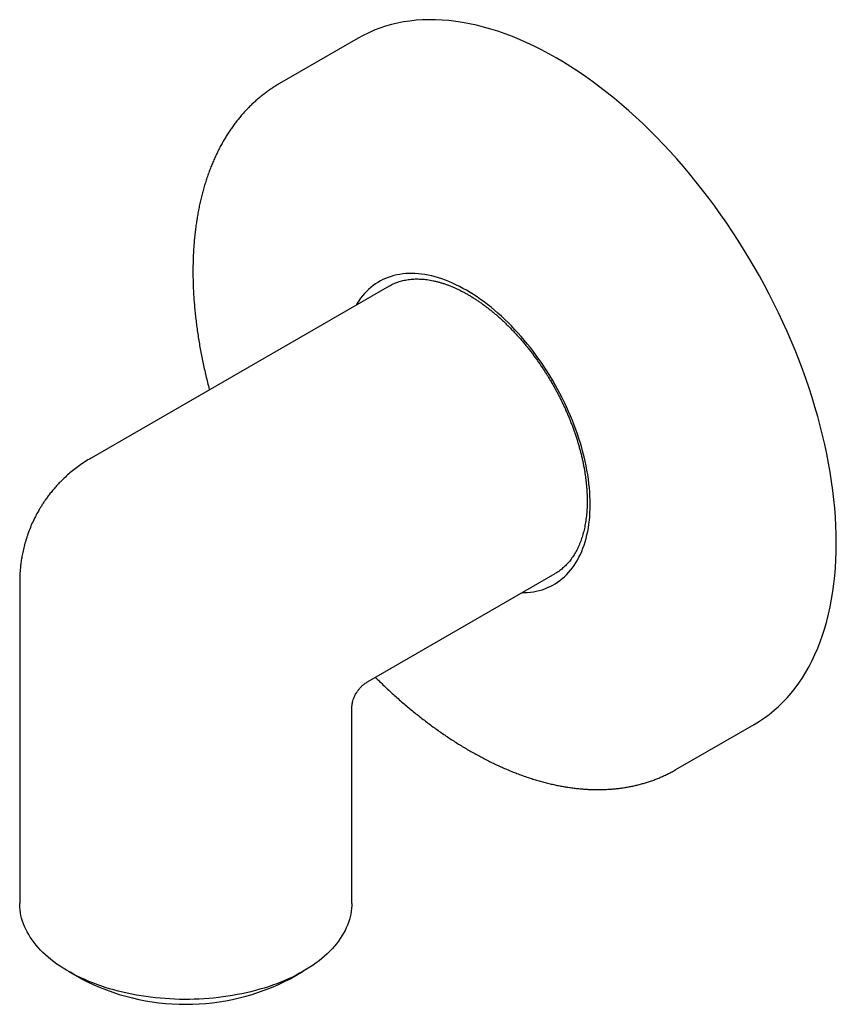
# Model space of a CAD drawing. Header units: millimetres. Extents: x 8 to 968, y 12 to 1099.
# Tile 18 of 73: x 615 to 667, y 262 to 324. Entities that reach past the tile are written whole.
import ezdxf

# ---------------------------------------------------------------- set-up
doc = ezdxf.new("R2010")
doc.units = ezdxf.units.MM

msp = doc.modelspace()

# ---------------------------------------------------------------- linework, layer by layer
at = {"color": 7, "linetype": 'Continuous', "lineweight": 30}
for p, q in [((636.429, 322.958), (631.479, 320.1)), ((631.485, 320.104), (631.479, 320.1)), ((638.384, 307.318), (619.575, 296.46)), ((638.386, 307.319), (638.384, 307.318)), ((637.03, 282.34), (648.86, 289.17)), ((615.075, 288.666), (615.075, 268.348)), ((636.03, 268.348), (636.03, 280.608)), ((656.477, 276.798), (661.426, 279.655)), ((656.469, 276.793), (656.477, 276.798)), ((618.143, 264.072), (618.965, 263.597)), ((632.141, 263.597), (632.963, 264.072))]:
    msp.add_line(p, q, dxfattribs=at)
at = {"color": 7, "linetype": 'Continuous', "lineweight": 30, "flags": 128}
for points in [[(648.928, 321.72), (648.465, 321.98), (648.002, 322.226), (647.541, 322.458), (647.08, 322.675), (646.62, 322.877), (646.162, 323.065), (645.706, 323.238), (645.252, 323.396), (644.801, 323.538), (644.352, 323.666), (643.907, 323.778), (643.465, 323.875), (643.027, 323.956), (642.592, 324.021), (642.163, 324.072), (641.737, 324.106), (641.317, 324.125), (640.902, 324.128), (640.492, 324.116), (640.089, 324.088), (639.691, 324.044), (639.3, 323.985), (638.915, 323.91), (638.537, 323.82), (638.166, 323.714), (637.803, 323.593), (637.447, 323.457), (637.099, 323.305), (636.759, 323.139), (636.429, 322.958)], [(661.426, 279.655), (661.428, 279.656), (661.75, 279.852), (662.065, 280.063), (662.37, 280.289), (662.666, 280.529), (662.952, 280.783), (663.229, 281.052), (663.496, 281.334), (663.753, 281.63), (664, 281.939), (664.237, 282.262), (664.463, 282.598), (664.678, 282.946), (664.883, 283.307), (665.077, 283.681), (665.26, 284.066), (665.431, 284.464), (665.591, 284.873), (665.74, 285.293), (665.877, 285.724), (666.003, 286.166), (666.117, 286.618), (666.219, 287.08), (666.309, 287.552), (666.388, 288.034), (666.454, 288.524), (666.508, 289.024), (666.551, 289.531), (666.581, 290.047), (666.599, 290.571), (666.605, 291.101), (666.599, 291.639), (666.581, 292.184), (666.551, 292.735), (666.508, 293.291), (666.454, 293.853), (666.388, 294.42), (666.309, 294.992), (666.219, 295.569), (666.117, 296.149), (666.003, 296.733), (665.877, 297.319), (665.74, 297.909), (665.591, 298.501), (665.431, 299.095), (665.26, 299.69), (665.077, 300.287), (664.883, 300.884), (664.678, 301.481), (664.463, 302.079), (664.237, 302.675), (664, 303.271), (663.753, 303.866), (663.496, 304.459), (663.229, 305.049), (662.952, 305.637), (662.666, 306.222), (662.37, 306.804), (662.065, 307.382), (661.75, 307.956), (661.428, 308.525), (661.096, 309.089), (660.756, 309.648), (660.408, 310.201), (660.052, 310.749), (659.689, 311.289), (659.318, 311.823), (658.94, 312.35), (658.555, 312.869), (658.164, 313.38), (657.766, 313.883), (657.363, 314.377), (656.953, 314.862), (656.538, 315.338), (656.118, 315.804), (655.692, 316.261), (655.263, 316.707), (654.828, 317.143), (654.39, 317.567), (653.948, 317.981), (653.503, 318.383), (653.054, 318.774), (652.603, 319.152), (652.149, 319.519), (651.693, 319.872), (651.235, 320.213), (650.775, 320.542), (650.314, 320.856), (649.853, 321.158), (649.39, 321.446), (648.928, 321.72)], [(643.271, 307.049), (643.048, 307.174), (642.825, 307.292), (642.603, 307.402), (642.381, 307.504), (642.16, 307.599), (641.94, 307.685), (641.721, 307.764), (641.504, 307.835), (641.287, 307.898), (641.073, 307.953), (640.86, 308), (640.649, 308.039), (640.44, 308.07), (640.234, 308.092), (640.03, 308.106), (639.829, 308.112), (639.63, 308.11), (639.435, 308.1), (639.242, 308.081), (639.053, 308.054), (638.867, 308.019), (638.685, 307.976), (638.507, 307.925), (638.332, 307.866), (638.162, 307.798), (637.996, 307.723), (637.834, 307.64), (637.676, 307.549), (637.523, 307.45), (637.375, 307.344), (637.231, 307.23), (637.093, 307.108), (636.959, 306.979), (636.831, 306.843), (636.708, 306.7), (636.59, 306.549), (636.478, 306.392), (636.371, 306.228), (636.305, 306.118)], [(646.781, 287.97), (646.911, 287.972), (647.107, 287.982), (647.299, 288.001), (647.488, 288.028), (647.674, 288.063), (647.856, 288.106), (648.034, 288.157), (648.209, 288.216), (648.379, 288.284), (648.546, 288.359), (648.708, 288.442), (648.865, 288.533), (649.018, 288.632), (649.166, 288.738), (649.31, 288.852), (649.448, 288.974), (649.582, 289.102), (649.71, 289.239), (649.833, 289.382), (649.951, 289.532), (650.063, 289.69), (650.17, 289.854), (650.271, 290.025), (650.367, 290.202), (650.456, 290.386), (650.54, 290.576), (650.618, 290.772), (650.69, 290.974), (650.756, 291.182), (650.815, 291.395), (650.869, 291.614), (650.916, 291.838), (650.958, 292.067), (650.992, 292.301), (651.021, 292.54), (651.043, 292.783), (651.059, 293.03), (651.069, 293.282), (651.072, 293.537), (651.069, 293.797), (651.059, 294.059), (651.043, 294.325), (651.021, 294.594), (650.992, 294.865), (650.958, 295.14), (650.916, 295.416), (650.869, 295.695), (650.815, 295.976), (650.756, 296.258), (650.69, 296.542), (650.618, 296.827), (650.54, 297.113), (650.456, 297.399), (650.367, 297.687), (650.271, 297.974), (650.17, 298.262), (650.063, 298.549), (649.951, 298.836), (649.833, 299.123), (649.71, 299.408), (649.582, 299.693), (649.448, 299.976), (649.31, 300.257), (649.166, 300.537), (649.018, 300.814), (648.865, 301.09), (648.708, 301.363), (648.546, 301.633), (648.379, 301.9), (648.209, 302.164), (648.034, 302.425), (647.856, 302.682), (647.674, 302.935), (647.488, 303.185), (647.299, 303.43), (647.107, 303.67), (646.911, 303.907), (646.713, 304.138), (646.511, 304.364), (646.307, 304.586), (646.101, 304.802), (645.892, 305.012), (645.681, 305.217), (645.468, 305.416), (645.254, 305.609), (645.038, 305.795), (644.82, 305.976), (644.601, 306.15), (644.381, 306.317), (644.16, 306.477), (643.938, 306.631), (643.716, 306.778), (643.493, 306.917), (643.271, 307.049)], [(636.03, 268.348), (636.028, 268.215), (636.016, 268.037), (635.996, 267.86), (635.967, 267.683), (635.928, 267.507), (635.881, 267.332), (635.825, 267.157), (635.76, 266.983), (635.686, 266.811), (635.604, 266.64), (635.513, 266.47), (635.413, 266.302), (635.305, 266.136), (635.188, 265.972), (635.063, 265.81), (634.93, 265.649), (634.788, 265.492), (634.639, 265.336), (634.482, 265.184), (634.317, 265.034), (634.145, 264.887), (633.965, 264.743), (633.778, 264.601), (633.584, 264.464), (633.383, 264.329), (633.176, 264.198), (632.961, 264.071), (632.741, 263.947), (632.514, 263.827), (632.281, 263.711), (632.042, 263.599), (631.798, 263.491), (631.548, 263.388), (631.293, 263.288), (631.034, 263.193), (630.769, 263.102), (630.5, 263.016), (630.227, 262.935), (629.95, 262.858), (629.669, 262.786), (629.384, 262.718), (629.096, 262.656), (628.805, 262.598), (628.511, 262.545), (628.215, 262.498), (627.916, 262.455), (627.616, 262.418), (627.313, 262.385), (627.009, 262.358), (626.704, 262.336), (626.398, 262.319), (626.091, 262.307), (625.783, 262.301), (625.476, 262.299), (625.168, 262.303), (624.861, 262.312), (624.554, 262.327), (624.249, 262.346), (623.944, 262.371), (623.641, 262.401), (623.339, 262.436), (623.039, 262.476), (622.742, 262.521), (622.447, 262.571), (622.154, 262.626), (621.865, 262.686), (621.579, 262.751), (621.296, 262.821), (621.017, 262.896), (620.741, 262.975), (620.47, 263.059), (620.203, 263.147), (619.941, 263.24), (619.684, 263.337), (619.432, 263.439), (619.185, 263.545), (618.943, 263.655), (618.707, 263.769), (618.477, 263.887), (618.253, 264.009), (618.036, 264.134), (617.825, 264.263), (617.621, 264.396), (617.423, 264.532), (617.232, 264.672), (617.049, 264.814), (616.873, 264.96), (616.705, 265.108), (616.544, 265.26), (616.39, 265.414), (616.245, 265.57), (616.108, 265.729), (615.979, 265.89), (615.858, 266.054), (615.746, 266.219), (615.642, 266.386), (615.546, 266.555), (615.459, 266.725), (615.381, 266.897), (615.312, 267.07), (615.251, 267.244), (615.199, 267.419), (615.157, 267.595), (615.123, 267.772), (615.098, 267.949), (615.082, 268.126), (615.075, 268.303), (615.075, 268.348)]]:
    msp.add_lwpolyline(points, dxfattribs=at)
at = {"color": 7, "linetype": 'Continuous', "lineweight": 30}
msp.add_arc((625.553, 276.291), 14.302, 242.57683, 297.42855, dxfattribs=at)
for points, knots in [([(631.486, 320.104), (631.481, 320.101), (631.398, 320.055), (631.239, 319.958), (631.011, 319.813), (630.787, 319.66), (630.567, 319.5), (630.352, 319.332), (630.14, 319.158), (629.932, 318.976), (629.729, 318.788), (629.531, 318.592), (629.337, 318.39), (629.147, 318.18), (628.962, 317.963), (628.782, 317.74), (628.607, 317.509), (628.436, 317.272), (628.271, 317.028), (628.111, 316.777), (627.957, 316.519), (627.807, 316.255), (627.663, 315.985), (627.525, 315.708), (627.392, 315.425), (627.265, 315.135), (627.144, 314.84), (627.028, 314.538), (626.919, 314.231), (626.815, 313.917), (626.718, 313.599), (626.627, 313.274), (626.541, 312.945), (626.462, 312.61), (626.39, 312.27), (626.323, 311.925), (626.263, 311.575), (626.209, 311.221), (626.161, 310.862), (626.12, 310.499), (626.085, 310.131), (626.056, 309.759), (626.034, 309.384), (626.018, 309.004), (626.009, 308.621), (626.006, 308.234), (626.01, 307.843), (626.019, 307.45), (626.035, 307.053), (626.058, 306.653), (626.087, 306.25), (626.122, 305.844), (626.164, 305.436), (626.212, 305.025), (626.266, 304.611), (626.326, 304.196), (626.393, 303.778), (626.466, 303.358), (626.546, 302.935), (626.631, 302.511), (626.723, 302.086), (626.821, 301.658), (626.926, 301.229), (627.001, 300.933), (627.042, 300.781), (627.044, 300.772)], [0, 0, 0, 0, 0.000937, 0.016371, 0.031828, 0.047311, 0.062822, 0.078365, 0.093942, 0.109557, 0.125211, 0.140907, 0.156647, 0.172432, 0.188264, 0.204143, 0.220071, 0.236046, 0.25207, 0.268141, 0.284259, 0.300423, 0.316631, 0.332882, 0.349174, 0.365504, 0.381872, 0.398274, 0.414709, 0.431174, 0.447667, 0.464185, 0.480727, 0.49729, 0.513873, 0.530473, 0.547089, 0.563719, 0.580362, 0.597016, 0.61368, 0.630353, 0.647034, 0.663723, 0.680418, 0.697119, 0.713825, 0.730537, 0.747254, 0.763977, 0.780705, 0.797438, 0.814177, 0.830923, 0.847676, 0.864437, 0.881207, 0.897986, 0.914777, 0.93158, 0.948397, 0.965229, 0.98208, 0.998951, 1, 1, 1, 1]), ([(638.385, 307.317), (638.398, 307.326), (638.458, 307.361), (638.568, 307.417), (638.714, 307.485), (638.865, 307.546), (639.02, 307.599), (639.18, 307.645), (639.343, 307.684), (639.51, 307.716), (639.682, 307.74), (639.856, 307.756), (640.034, 307.765), (640.215, 307.766), (640.4, 307.759), (640.587, 307.745), (640.778, 307.723), (640.971, 307.693), (641.166, 307.656), (641.364, 307.611), (641.558, 307.559), (641.753, 307.501), (641.943, 307.438), (642.141, 307.366), (642.334, 307.29), (642.528, 307.207), (642.716, 307.12), (642.904, 307.028), (643.093, 306.93), (643.283, 306.826), (643.473, 306.716), (643.664, 306.6), (643.854, 306.479), (644.045, 306.352), (644.235, 306.219), (644.425, 306.081), (644.614, 305.937), (644.803, 305.788), (644.991, 305.634), (645.179, 305.475), (645.365, 305.311), (645.55, 305.142), (645.734, 304.968), (645.916, 304.789), (646.096, 304.606), (646.275, 304.419), (646.452, 304.227), (646.627, 304.032), (646.8, 303.832), (646.971, 303.629), (647.139, 303.422), (647.304, 303.212), (647.466, 303), (647.626, 302.784), (647.781, 302.567), (647.933, 302.349), (648.079, 302.131), (648.217, 301.92), (648.339, 301.728), (648.443, 301.559), (648.554, 301.376), (648.63, 301.245), (648.678, 301.163)], [0, 0, 0, 0, 0.005544, 0.023978, 0.042483, 0.061039, 0.079625, 0.098225, 0.116822, 0.135405, 0.153966, 0.172498, 0.190999, 0.209468, 0.227909, 0.246322, 0.264711, 0.28308, 0.301434, 0.319776, 0.338109, 0.35455, 0.372828, 0.389246, 0.407527, 0.423933, 0.440338, 0.456742, 0.473146, 0.48955, 0.505957, 0.522367, 0.538779, 0.555195, 0.571615, 0.588039, 0.604467, 0.620898, 0.637333, 0.653771, 0.670211, 0.686654, 0.703098, 0.719542, 0.735986, 0.752427, 0.768866, 0.785299, 0.801723, 0.818136, 0.834532, 0.850906, 0.867245, 0.883537, 0.899753, 0.915847, 0.931723, 0.947153, 0.96141, 0.972706, 0.982889, 1, 1, 1, 1]), ([(648.678, 301.163), (648.729, 301.075), (648.799, 300.952), (648.9, 300.768), (648.984, 300.612), (649.082, 300.425), (649.183, 300.227), (649.287, 300.019), (649.39, 299.803), (649.493, 299.58), (649.595, 299.353), (649.694, 299.121), (649.791, 298.886), (649.885, 298.648), (649.976, 298.408), (650.063, 298.167), (650.147, 297.924), (650.226, 297.68), (650.302, 297.436), (650.373, 297.191), (650.44, 296.946), (650.503, 296.701), (650.561, 296.457), (650.614, 296.214), (650.663, 295.972), (650.707, 295.731), (650.746, 295.491), (650.781, 295.253), (650.81, 295.017), (650.835, 294.783), (650.855, 294.552), (650.87, 294.322), (650.88, 294.096), (650.885, 293.872), (650.885, 293.652), (650.88, 293.434), (650.87, 293.22), (650.855, 293.01), (650.835, 292.803), (650.811, 292.6), (650.781, 292.401), (650.747, 292.206), (650.708, 292.015), (650.665, 291.828), (650.616, 291.646), (650.563, 291.469), (650.506, 291.296), (650.443, 291.128), (650.376, 290.964), (650.305, 290.806), (650.229, 290.652), (650.148, 290.504), (650.063, 290.361), (649.974, 290.222), (649.879, 290.089), (649.781, 289.962), (649.677, 289.839), (649.569, 289.723), (649.456, 289.611), (649.338, 289.506), (649.215, 289.406), (649.088, 289.313), (648.969, 289.233), (648.89, 289.188), (648.858, 289.169)], [0, 0, 0, 0, 0.018234, 0.025517, 0.037623, 0.05018, 0.063643, 0.07769, 0.092192, 0.107045, 0.122175, 0.137527, 0.15306, 0.168742, 0.184547, 0.200457, 0.216453, 0.232524, 0.248659, 0.264847, 0.281081, 0.297355, 0.313664, 0.330001, 0.346363, 0.362747, 0.379149, 0.395566, 0.411997, 0.428439, 0.444891, 0.461351, 0.477819, 0.494294, 0.510775, 0.527263, 0.543757, 0.560259, 0.57677, 0.59329, 0.609822, 0.626368, 0.64293, 0.659512, 0.676118, 0.692753, 0.709421, 0.726129, 0.742884, 0.759692, 0.776563, 0.793504, 0.810525, 0.827637, 0.844847, 0.862167, 0.879605, 0.897168, 0.914863, 0.932693, 0.950659, 0.968755, 0.986975, 1, 1, 1, 1]), ([(619.575, 296.46), (619.444, 296.382), (619.187, 296.228), (618.824, 295.978), (618.486, 295.724), (618.175, 295.466), (617.892, 295.209), (617.636, 294.956), (617.405, 294.711), (617.197, 294.473), (617.01, 294.244), (616.843, 294.025), (616.695, 293.819), (616.563, 293.625), (616.443, 293.437), (616.291, 293.187), (616.11, 292.864), (615.917, 292.474), (615.744, 292.08), (615.593, 291.685), (615.461, 291.285), (615.352, 290.893), (615.267, 290.524), (615.201, 290.179), (615.152, 289.854), (615.119, 289.57), (615.098, 289.324), (615.089, 289.165), (615.084, 289.055), (615.081, 288.987), (615.078, 288.903), (615.076, 288.793), (615.075, 288.711), (615.075, 288.666)], [0, 0, 0, 0, 0.048582, 0.095391, 0.140299, 0.183195, 0.223982, 0.261907, 0.29765, 0.331157, 0.362383, 0.391797, 0.418781, 0.443314, 0.466387, 0.489725, 0.536396, 0.584123, 0.628372, 0.673387, 0.718711, 0.762067, 0.803096, 0.839295, 0.873679, 0.907778, 0.930291, 0.952088, 0.958655, 0.965203, 0.973887, 0.985496, 1, 1, 1, 1]), ([(636.03, 280.608), (636.031, 280.64), (636.031, 280.697), (636.037, 280.772), (636.042, 280.829), (636.048, 280.876), (636.055, 280.922), (636.063, 280.97), (636.073, 281.02), (636.092, 281.107), (636.126, 281.228), (636.175, 281.359), (636.224, 281.47), (636.275, 281.57), (636.342, 281.684), (636.429, 281.811), (636.54, 281.946), (636.677, 282.085), (636.84, 282.222), (636.965, 282.3), (637.03, 282.34)], [0, 0, 0, 0, 0.045886, 0.081596, 0.10685, 0.128029, 0.150216, 0.17342, 0.197644, 0.222714, 0.30114, 0.378302, 0.422397, 0.475106, 0.538334, 0.61193, 0.695574, 0.788723, 0.890568, 1, 1, 1, 1]), ([(637.521, 282.624), (637.584, 282.561), (637.743, 282.403), (638, 282.155), (638.291, 281.88), (638.585, 281.609), (638.88, 281.343), (639.177, 281.082), (639.476, 280.826), (639.777, 280.575), (640.079, 280.329), (640.382, 280.088), (640.687, 279.852), (640.993, 279.622), (641.3, 279.398), (641.608, 279.179), (641.918, 278.965), (642.228, 278.758), (642.539, 278.556), (642.85, 278.36), (643.162, 278.17), (643.475, 277.987), (643.788, 277.809), (644.101, 277.638), (644.415, 277.473), (644.728, 277.314), (645.042, 277.162), (645.356, 277.016), (645.669, 276.877), (645.982, 276.744), (646.295, 276.618), (646.607, 276.499), (646.919, 276.386), (647.23, 276.28), (647.54, 276.182), (647.85, 276.09), (648.158, 276.005), (648.466, 275.927), (648.772, 275.856), (649.077, 275.792), (649.381, 275.735), (649.684, 275.685), (649.984, 275.643), (650.283, 275.608), (650.581, 275.58), (650.876, 275.559), (651.17, 275.545), (651.461, 275.539), (651.75, 275.54), (652.037, 275.548), (652.322, 275.564), (652.604, 275.587), (652.884, 275.617), (653.161, 275.654), (653.435, 275.699), (653.707, 275.751), (653.975, 275.81), (654.241, 275.877), (654.504, 275.951), (654.763, 276.032), (655.019, 276.12), (655.272, 276.215), (655.522, 276.318), (655.768, 276.428), (656.011, 276.545), (656.244, 276.666), (656.395, 276.752), (656.468, 276.793)], [0, 0, 0, 0, 0.010122, 0.025449, 0.040794, 0.056158, 0.071539, 0.086936, 0.102348, 0.117773, 0.133212, 0.148663, 0.164125, 0.179599, 0.195083, 0.210577, 0.22608, 0.241592, 0.257113, 0.272641, 0.288177, 0.303719, 0.319268, 0.334823, 0.350384, 0.365949, 0.381519, 0.397092, 0.412669, 0.428249, 0.44383, 0.459413, 0.474996, 0.490579, 0.506161, 0.521741, 0.537319, 0.552893, 0.568463, 0.584028, 0.599586, 0.615137, 0.63068, 0.646215, 0.66174, 0.677254, 0.692757, 0.708249, 0.723728, 0.739196, 0.754651, 0.770093, 0.785524, 0.800943, 0.816352, 0.83175, 0.847141, 0.862525, 0.877903, 0.893279, 0.908654, 0.924031, 0.939412, 0.954801, 0.970201, 0.985613, 1, 1, 1, 1])]:
    msp.add_open_spline(points, degree=3, knots=knots, dxfattribs=at)

doc.saveas('drawing.dxf')
